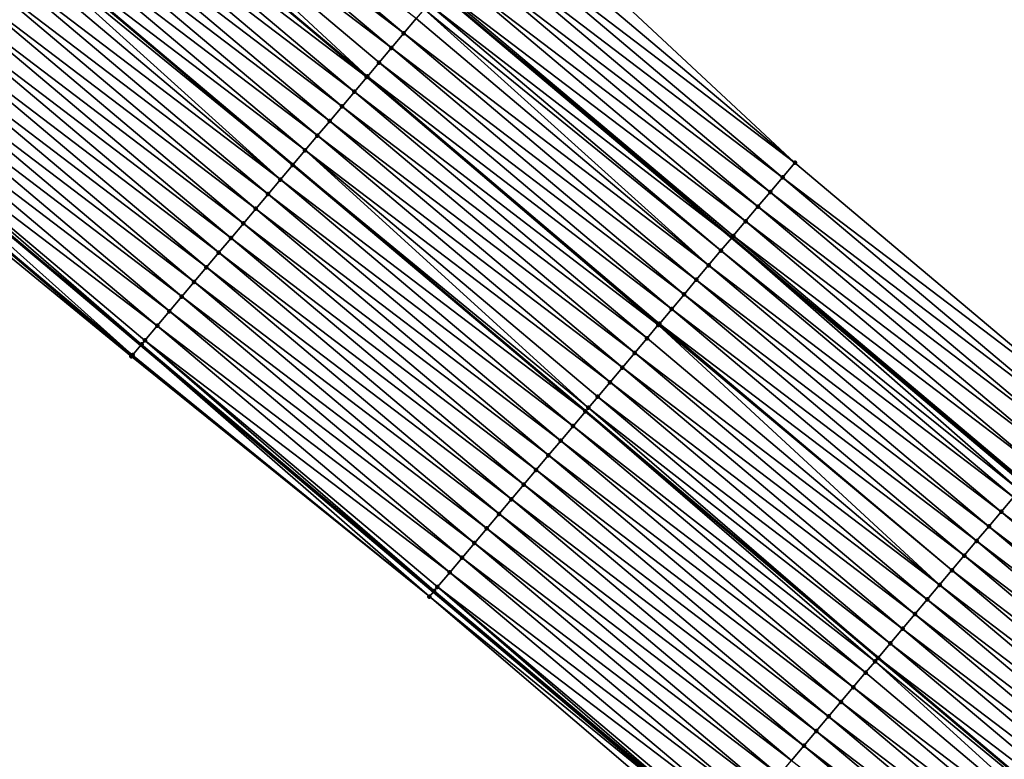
# Model space of a CAD drawing. Header units: feet. Extents: x 2017424 to 2024169, y 808042 to 818730.
# Tile 136 of 256: x 2017495 to 2017546, y 818621 to 818659. Entities that reach past the tile are written whole.
import ezdxf

# ---------------------------------------------------------------- set-up
doc = ezdxf.new("R2010")
doc.units = ezdxf.units.FT
doc.header["$MEASUREMENT"] = 0
for name, color, linetype, lineweight in [('EP_Travel Lane', 172, 'Continuous', 53), ('NB-Road Shots', 141, 'Continuous', 100), ('NB-Road X-Section', 40, 'Continuous', 13), ('STRIPING', 60, 'Continuous', 53)]:
    doc.layers.add(name, color=color, linetype=linetype, lineweight=lineweight)
doc.layers.add('I-77-MM15-17_NB-Surface-BORDER', color=7, linetype='Continuous')
doc.layers.add('I-77-MM15-17_NB-Surface-TIN', color=7, linetype='Continuous')

msp = doc.modelspace()

# ---------------------------------------------------------------- linework, layer by layer
at = {"layer": 'EP_Travel Lane'}
for points in [[(2017440.28000329, 818725.1479041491, 277.9805502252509), (2017455.577603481, 818712.2636659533, 277.8198788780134), (2017470.874392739, 818699.3801107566, 277.6668318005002), (2017486.171445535, 818686.4963335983, 277.5714913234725), (2017501.46846998, 818673.6125803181, 277.4699257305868), (2017516.765482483, 818660.7288370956, 277.3657525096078), (2017532.062565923, 818647.845034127, 277.2771165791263), (2017547.359608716, 818634.9612653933, 277.1795752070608), (2017562.656499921, 818622.0776243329, 277.0488600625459), (2017577.941978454, 818609.2084627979, 276.896941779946), (2017593.257417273, 818596.3471851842, 276.7392311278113), (2017608.57280419, 818583.4859511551, 276.5729380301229), (2017623.888085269, 818570.6248060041, 276.3891123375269), (2017639.203366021, 818557.7636611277, 276.2052325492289), (2017654.518698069, 818544.9024731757, 276.0298521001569), (2017669.834142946, 818532.0411904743, 275.8731466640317), (2017685.149726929, 818519.1797909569, 275.7394685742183), (2017700.465358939, 818506.3183511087, 275.6137406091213), (2017715.780841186, 818493.4570370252, 275.4632255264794)], [(2017424.708446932, 818706.6688294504, 278.4128428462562), (2017440.001585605, 818693.77913903, 278.2689986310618), (2017455.294028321, 818680.8900351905, 278.158213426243), (2017470.586470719, 818668.0009316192, 278.0473499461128), (2017485.878978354, 818655.1117730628, 277.9508000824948), (2017501.171417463, 818642.2226722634, 277.8392320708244), (2017516.46393018, 818629.333509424, 277.7437765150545), (2017531.756304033, 818616.4444636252, 277.6179167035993), (2017547.048631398, 818603.5554570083, 277.4818524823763), (2017562.364146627, 818590.6528022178, 277.3291019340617), (2017577.679577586, 818577.7915311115, 277.1701032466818), (2017592.994850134, 818564.930393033, 276.9848655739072), (2017608.310211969, 818552.0691799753, 276.8144254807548), (2017623.625736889, 818539.2078299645, 276.6709841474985), (2017638.940979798, 818526.346716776, 276.4808451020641), (2017654.256575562, 818513.4853072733, 276.3491264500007), (2017669.572152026, 818500.623913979, 276.2142146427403), (2017684.887690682, 818487.7625524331, 276.0730450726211)]]:
    msp.add_polyline3d(points, dxfattribs=at)
at = {"layer": 'I-77-MM15-17_NB-Surface-BORDER', "color": 3, "linetype": 'Continuous', "lineweight": -3}
for points in [[(2017546.465290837, 818602.8634015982, 277.4757587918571), (2017531.45807307, 818616.090658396, 277.6141708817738), (2017516.25402761, 818629.084478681, 277.7426062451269), (2017500.678851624, 818641.6382922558, 277.8358836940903), (2017485.208684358, 818654.3165900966, 277.9404487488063), (2017469.922020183, 818667.2126545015, 278.0399330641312)], [(2017520.714132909, 818665.4161369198, 277.1096398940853), (2017535.362327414, 818651.7622159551, 277.0464139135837), (2017550.654662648, 818638.8732021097, 276.9121516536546)]]:
    msp.add_polyline3d(points, dxfattribs=at)
at = {"layer": 'I-77-MM15-17_NB-Surface-TIN', "color": 128, "linetype": 'Continuous', "lineweight": -3}
for points in [[(2017514.915462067, 818658.5331564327, 277.4413322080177), (2017499.622970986, 818671.422301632, 277.5414598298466), (2017498.97863305, 818670.6575607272, 277.5692962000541)], [(2017514.915462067, 818658.5331564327, 277.4413322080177), (2017515.559821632, 818659.2978791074, 277.4182326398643), (2017499.622970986, 818671.422301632, 277.5414598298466)], [(2017514.271126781, 818657.7684132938, 277.4697493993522), (2017498.97863305, 818670.6575607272, 277.5692962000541), (2017498.334300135, 818669.8928155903, 277.598232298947)], [(2017514.271126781, 818657.7684132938, 277.4697493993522), (2017514.915462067, 818658.5331564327, 277.4413322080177), (2017498.97863305, 818670.6575607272, 277.5692962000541)], [(2017513.014268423, 818656.2766948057, 277.5240171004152), (2017498.334300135, 818669.8928155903, 277.598232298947), (2017497.689951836, 818669.1280834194, 277.6237991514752)], [(2017513.014268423, 818656.2766948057, 277.5240171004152), (2017513.62679438, 818657.0036677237, 277.4987983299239), (2017498.334300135, 818669.8928155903, 277.598232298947)], [(2017513.62679438, 818657.0036677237, 277.4987983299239), (2017514.271126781, 818657.7684132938, 277.4697493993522), (2017498.334300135, 818669.8928155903, 277.598232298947)], [(2017512.982449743, 818656.2389324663, 277.5251675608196), (2017497.689951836, 818669.1280834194, 277.6237991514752), (2017497.045574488, 818668.3633757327, 277.6430038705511)], [(2017512.982449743, 818656.2389324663, 277.5251675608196), (2017513.014268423, 818656.2766948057, 277.5240171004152), (2017497.689951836, 818669.1280834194, 277.6237991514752)], [(2017512.338076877, 818655.4742210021, 277.5453541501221), (2017497.045574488, 818668.3633757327, 277.6430038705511), (2017496.401176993, 818667.5986850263, 277.6577962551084)], [(2017512.338076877, 818655.4742210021, 277.5453541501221), (2017512.982449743, 818656.2389324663, 277.5251675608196), (2017497.045574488, 818668.3633757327, 277.6430038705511)], [(2017511.693685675, 818654.7095249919, 277.5615249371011), (2017496.401176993, 818667.5986850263, 277.6577962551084), (2017495.756781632, 818666.8339925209, 277.6730560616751)], [(2017511.693685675, 818654.7095249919, 277.5615249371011), (2017512.338076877, 818655.4742210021, 277.5453541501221), (2017496.401176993, 818667.5986850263, 277.6577962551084)], [(2017511.049296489, 818653.944827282, 277.5781374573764), (2017495.756781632, 818666.8339925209, 277.6730560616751), (2017495.112422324, 818666.0692696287, 277.6962118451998)], [(2017511.049296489, 818653.944827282, 277.5781374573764), (2017511.693685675, 818654.7095249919, 277.5615249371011), (2017495.756781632, 818666.8339925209, 277.6730560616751)], [(2017510.404947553, 818653.1800956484, 277.6035650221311), (2017495.112422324, 818666.0692696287, 277.6962118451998), (2017494.468078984, 818665.3045332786, 277.7228647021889)], [(2017510.404947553, 818653.1800956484, 277.6035650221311), (2017511.049296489, 818653.944827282, 277.5781374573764), (2017495.112422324, 818666.0692696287, 277.6962118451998)], [(2017509.760605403, 818652.4153582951, 277.6304788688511), (2017494.468078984, 818665.3045332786, 277.7228647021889), (2017493.831157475, 818664.5486632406, 277.7429788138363)], [(2017509.760605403, 818652.4153582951, 277.6304788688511), (2017510.404947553, 818653.1800956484, 277.6035650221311), (2017494.468078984, 818665.3045332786, 277.7228647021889)], [(2017535.362327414, 818651.7622159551, 277.0464139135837), (2017520.714132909, 818665.4161369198, 277.1096398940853), (2017520.069781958, 818664.6514069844, 277.1346261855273)], [(2017508.471810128, 818650.8859771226, 277.6600017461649), (2017493.620831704, 818664.2990824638, 277.7469804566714), (2017493.179293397, 818663.7751439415, 277.7545085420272)], [(2017509.11622824, 818651.6506504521, 277.6497244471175), (2017493.823706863, 818664.5398211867, 277.7432141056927), (2017493.620831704, 818664.2990824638, 277.7469804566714)], [(2017508.471810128, 818650.8859771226, 277.6600017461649), (2017509.11622824, 818651.6506504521, 277.6497244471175), (2017493.620831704, 818664.2990824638, 277.7469804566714)], [(2017493.823706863, 818664.5398211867, 277.7432141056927), (2017509.123678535, 818651.6594920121, 277.6495019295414), (2017493.831157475, 818664.5486632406, 277.7429788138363)], [(2017509.11622824, 818651.6506504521, 277.6497244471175), (2017509.123678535, 818651.6594920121, 277.6495019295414), (2017493.823706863, 818664.5398211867, 277.7432141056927)], [(2017509.760605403, 818652.4153582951, 277.6304788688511), (2017493.831157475, 818664.5486632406, 277.7429788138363), (2017509.123678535, 818651.6594920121, 277.6495019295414)], [(2017535.362327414, 818651.7622159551, 277.0464139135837), (2017520.069781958, 818664.6514069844, 277.1346261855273), (2017519.425452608, 818663.8866588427, 277.1643433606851)], [(2017508.471810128, 818650.8859771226, 277.6600017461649), (2017493.179293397, 818663.7751439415, 277.7545085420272), (2017492.534912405, 818663.0104393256, 277.7729153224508)], [(2017534.718015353, 818650.9974532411, 277.0799173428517), (2017519.425452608, 818663.8866588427, 277.1643433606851), (2017518.781126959, 818663.1219075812, 277.1948711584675)], [(2017534.718015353, 818650.9974532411, 277.0799173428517), (2017535.362327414, 818651.7622159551, 277.0464139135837), (2017519.425452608, 818663.8866588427, 277.1643433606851)], [(2017507.827425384, 818650.1212756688, 277.6775870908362), (2017492.534912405, 818663.0104393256, 277.7729153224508), (2017491.890525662, 818662.2457395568, 277.7900624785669)], [(2017507.827425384, 818650.1212756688, 277.6775870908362), (2017508.471810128, 818650.8859771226, 277.6600017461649), (2017492.534912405, 818663.0104393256, 277.7729153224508)], [(2017534.073730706, 818650.2326674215, 277.1194248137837), (2017518.781126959, 818663.1219075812, 277.1948711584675), (2017518.136863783, 818662.3571036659, 277.2390810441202)], [(2017534.073730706, 818650.2326674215, 277.1194248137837), (2017534.718015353, 818650.9974532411, 277.0799173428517), (2017518.781126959, 818663.1219075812, 277.1948711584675)], [(2017507.183030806, 818649.3565825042, 277.6930185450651), (2017491.890525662, 818662.2457395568, 277.7900624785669), (2017491.246162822, 818661.4810196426, 277.81244449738)], [(2017507.183030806, 818649.3565825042, 277.6930185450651), (2017507.827425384, 818650.1212756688, 277.6775870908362), (2017491.890525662, 818662.2457395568, 277.7900624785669)], [(2017533.429484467, 818649.4678492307, 277.1673438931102), (2017518.136863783, 818662.3571036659, 277.2390810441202), (2017517.492660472, 818661.5922492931, 277.296402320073)], [(2017533.429484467, 818649.4678492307, 277.1673438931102), (2017534.073730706, 818650.2326674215, 277.1194248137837), (2017518.136863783, 818662.3571036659, 277.2390810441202)], [(2017532.785268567, 818648.703005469, 277.2219075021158), (2017517.492660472, 818661.5922492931, 277.296402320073), (2017516.848485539, 818660.8273710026, 277.359938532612)], [(2017532.785268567, 818648.703005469, 277.2219075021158), (2017533.429484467, 818649.4678492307, 277.1673438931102), (2017517.492660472, 818661.5922492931, 277.296402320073)], [(2017506.538660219, 818648.5918691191, 277.7137042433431), (2017491.246162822, 818661.4810196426, 277.81244449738), (2017490.601808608, 818660.7162924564, 277.8367160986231)], [(2017506.538660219, 818648.5918691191, 277.7137042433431), (2017507.183030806, 818649.3565825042, 277.6930185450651), (2017491.246162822, 818661.4810196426, 277.81244449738)], [(2017505.894300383, 818647.8271466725, 277.736744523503), (2017490.601808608, 818660.7162924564, 277.8367160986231), (2017489.957441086, 818659.9515764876, 277.858072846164)], [(2017505.894300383, 818647.8271466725, 277.736744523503), (2017506.538660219, 818648.5918691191, 277.7137042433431), (2017490.601808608, 818660.7162924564, 277.8367160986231)], [(2017516.204226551, 818660.0625635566, 277.4050658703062), (2017532.062565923, 818647.845034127, 277.2771165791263), (2017516.765482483, 818660.7288370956, 277.3657525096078)], [(2017532.141036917, 818647.9381749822, 277.2730217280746), (2017516.848485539, 818660.8273710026, 277.359938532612), (2017516.765482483, 818660.7288370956, 277.3657525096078)], [(2017532.141036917, 818647.9381749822, 277.2730217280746), (2017516.765482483, 818660.7288370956, 277.3657525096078), (2017532.062565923, 818647.845034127, 277.2771165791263)], [(2017532.141036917, 818647.9381749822, 277.2730217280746), (2017532.785268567, 818648.703005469, 277.2219075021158), (2017516.848485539, 818660.8273710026, 277.359938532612)], [(2017531.496725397, 818647.1734118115, 277.306643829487), (2017516.204226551, 818660.0625635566, 277.4050658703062), (2017515.982337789, 818659.7992553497, 277.409971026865)], [(2017531.496725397, 818647.1734118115, 277.306643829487), (2017532.062565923, 818647.845034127, 277.2771165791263), (2017516.204226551, 818660.0625635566, 277.4050658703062)], [(2017505.249939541, 818647.0624250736, 277.7595646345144), (2017489.957441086, 818659.9515764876, 277.858072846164), (2017489.313053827, 818659.1868771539, 277.8751070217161)], [(2017505.249939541, 818647.0624250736, 277.7595646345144), (2017505.894300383, 818647.8271466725, 277.736744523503), (2017489.957441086, 818659.9515764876, 277.858072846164)], [(2017530.85234643, 818646.4087054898, 277.3254938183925), (2017515.982337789, 818659.7992553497, 277.409971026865), (2017515.559821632, 818659.2978791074, 277.4182326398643)], [(2017530.85234643, 818646.4087054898, 277.3254938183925), (2017531.496725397, 818647.1734118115, 277.306643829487), (2017515.982337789, 818659.7992553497, 277.409971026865)], [(2017504.605541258, 818646.2977350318, 277.7741845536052), (2017489.313053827, 818659.1868771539, 277.8751070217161), (2017488.668658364, 818658.4221847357, 277.8903442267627)], [(2017504.605541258, 818646.2977350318, 277.7741845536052), (2017505.249939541, 818647.0624250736, 277.7595646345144), (2017489.313053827, 818659.1868771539, 277.8751070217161)], [(2017530.85234643, 818646.4087054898, 277.3254938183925), (2017515.559821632, 818659.2978791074, 277.4182326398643), (2017514.915462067, 818658.5331564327, 277.4413322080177)], [(2017530.207983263, 818645.6439858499, 277.3478045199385), (2017514.915462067, 818658.5331564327, 277.4413322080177), (2017514.271126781, 818657.7684132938, 277.4697493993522)], [(2017530.207983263, 818645.6439858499, 277.3478045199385), (2017530.85234643, 818646.4087054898, 277.3254938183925), (2017514.915462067, 818658.5331564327, 277.4413322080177)], [(2017503.961132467, 818645.5330538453, 277.7865034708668), (2017488.668658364, 818658.4221847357, 277.8903442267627), (2017488.024239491, 818657.6575120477, 277.9004544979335)], [(2017503.961132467, 818645.5330538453, 277.7865034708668), (2017504.605541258, 818646.2977350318, 277.7741845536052), (2017488.668658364, 818658.4221847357, 277.8903442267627)], [(2017503.316725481, 818644.768371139, 277.7992173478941), (2017488.024239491, 818657.6575120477, 277.9004544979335), (2017487.379826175, 818656.8928346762, 277.9117818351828)], [(2017503.316725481, 818644.768371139, 277.7992173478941), (2017503.961132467, 818645.5330538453, 277.7865034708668), (2017488.024239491, 818657.6575120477, 277.9004544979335)], [(2017529.563641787, 818644.8792479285, 277.3748656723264), (2017514.271126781, 818657.7684132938, 277.4697493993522), (2017513.62679438, 818657.0036677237, 277.4987983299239)], [(2017529.563641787, 818644.8792479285, 277.3748656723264), (2017530.207983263, 818645.6439858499, 277.3478045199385), (2017514.271126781, 818657.7684132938, 277.4697493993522)], [(2017528.919305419, 818644.1145057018, 277.4030455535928), (2017513.62679438, 818657.0036677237, 277.4987983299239), (2017513.014268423, 818656.2766948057, 277.5240171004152)], [(2017528.919305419, 818644.1145057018, 277.4030455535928), (2017529.563641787, 818644.8792479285, 277.3748656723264), (2017513.62679438, 818657.0036677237, 277.4987983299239)], [(2017502.672310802, 818644.003694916, 277.8102464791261), (2017487.379826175, 818656.8928346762, 277.9117818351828), (2017486.735429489, 818656.1281432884, 277.9267512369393)], [(2017502.672310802, 818644.003694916, 277.8102464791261), (2017503.316725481, 818644.768371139, 277.7992173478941), (2017487.379826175, 818656.8928346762, 277.9117818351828)], [(2017502.027890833, 818643.2390231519, 277.8201170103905), (2017486.735429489, 818656.1281432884, 277.9267512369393), (2017486.091062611, 818655.3634267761, 277.9482492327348)], [(2017502.027890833, 818643.2390231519, 277.8201170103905), (2017502.672310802, 818644.003694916, 277.8102464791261), (2017486.735429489, 818656.1281432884, 277.9267512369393)], [(2017528.221425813, 818643.2862375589, 277.4311020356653), (2017512.982449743, 818656.2389324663, 277.5251675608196), (2017512.338076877, 818655.4742210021, 277.5453541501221)], [(2017528.274959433, 818643.3497715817, 277.4291189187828), (2017513.014268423, 818656.2766948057, 277.5240171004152), (2017512.982449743, 818656.2389324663, 277.5251675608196)], [(2017528.221425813, 818643.2862375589, 277.4311020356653), (2017528.274959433, 818643.3497715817, 277.4291189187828), (2017512.982449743, 818656.2389324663, 277.5251675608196)], [(2017528.274959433, 818643.3497715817, 277.4291189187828), (2017528.919305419, 818644.1145057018, 277.4030455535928), (2017513.014268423, 818656.2766948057, 277.5240171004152)], [(2017527.630588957, 818642.585058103, 277.4498286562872), (2017512.338076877, 818655.4742210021, 277.5453541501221), (2017511.693685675, 818654.7095249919, 277.5615249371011)], [(2017527.630588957, 818642.585058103, 277.4498286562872), (2017528.221425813, 818643.2862375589, 277.4311020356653), (2017512.338076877, 818655.4742210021, 277.5453541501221)], [(2017500.739034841, 818641.7096931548, 277.8363420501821), (2017485.823492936, 818655.045935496, 277.9514674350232), (2017485.44658858, 818654.598800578, 277.9462791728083)], [(2017485.823492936, 818655.045935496, 277.9514674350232), (2017501.171417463, 818642.2226722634, 277.8392320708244), (2017485.878978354, 818655.1117730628, 277.9508000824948)], [(2017500.739034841, 818641.7096931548, 277.8363420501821), (2017501.171417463, 818642.2226722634, 277.8392320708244), (2017485.823492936, 818655.045935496, 277.9514674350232)], [(2017501.209845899, 818642.2682637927, 277.8394889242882), (2017486.091062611, 818655.3634267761, 277.9482492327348), (2017485.878978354, 818655.1117730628, 277.9508000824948)], [(2017501.209845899, 818642.2682637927, 277.8394889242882), (2017485.878978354, 818655.1117730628, 277.9508000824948), (2017501.171417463, 818642.2226722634, 277.8392320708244)], [(2017501.209845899, 818642.2682637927, 277.8394889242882), (2017501.383506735, 818642.4743211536, 277.8378438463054), (2017486.091062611, 818655.3634267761, 277.9482492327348)], [(2017501.383506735, 818642.4743211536, 277.8378438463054), (2017502.027890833, 818643.2390231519, 277.8201170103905), (2017486.091062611, 818655.3634267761, 277.9482492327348)], [(2017500.678851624, 818641.6382922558, 277.8358836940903), (2017485.44658858, 818654.598800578, 277.9462791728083), (2017485.208684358, 818654.3165900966, 277.9404487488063)], [(2017500.678851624, 818641.6382922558, 277.8358836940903), (2017500.739034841, 818641.7096931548, 277.8363420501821), (2017485.44658858, 818654.598800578, 277.9462791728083)], [(2017526.986203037, 818641.8203576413, 277.4671559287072), (2017511.693685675, 818654.7095249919, 277.5615249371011), (2017511.049296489, 818653.944827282, 277.5781374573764)], [(2017526.986203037, 818641.8203576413, 277.4671559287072), (2017527.630588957, 818642.585058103, 277.4498286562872), (2017511.693685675, 818654.7095249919, 277.5615249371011)], [(2017526.341820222, 818641.0556545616, 277.4851634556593), (2017511.049296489, 818653.944827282, 277.5781374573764), (2017510.404947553, 818653.1800956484, 277.6035650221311)], [(2017526.341820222, 818641.0556545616, 277.4851634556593), (2017526.986203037, 818641.8203576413, 277.4671559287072), (2017511.049296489, 818653.944827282, 277.5781374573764)], [(2017525.697476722, 818640.290918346, 277.511781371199), (2017510.404947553, 818653.1800956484, 277.6035650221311), (2017509.760605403, 818652.4153582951, 277.6304788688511)], [(2017525.697476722, 818640.290918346, 277.511781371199), (2017526.341820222, 818641.0556545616, 277.4851634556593), (2017510.404947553, 818653.1800956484, 277.6035650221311)], [(2017524.570940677, 818638.9539308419, 277.5543483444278), (2017509.760605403, 818652.4153582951, 277.6304788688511), (2017509.123678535, 818651.6594920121, 277.6495019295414)], [(2017524.570940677, 818638.9539308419, 277.5543483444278), (2017525.0531509, 818639.526167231, 277.5422708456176), (2017509.760605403, 818652.4153582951, 277.6304788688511)], [(2017525.0531509, 818639.526167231, 277.5422708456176), (2017525.697476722, 818640.290918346, 277.511781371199), (2017509.760605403, 818652.4153582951, 277.6304788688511)], [(2017524.408751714, 818638.76147795, 277.5566927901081), (2017509.11622824, 818651.6506504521, 277.6497244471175), (2017508.471810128, 818650.8859771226, 277.6600017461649)], [(2017509.11622824, 818651.6506504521, 277.6497244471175), (2017524.416202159, 818638.7703186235, 277.5565850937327), (2017509.123678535, 818651.6594920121, 277.6495019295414)], [(2017524.408751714, 818638.76147795, 277.5566927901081), (2017524.416202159, 818638.7703186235, 277.5565850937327), (2017509.11622824, 818651.6506504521, 277.6497244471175)], [(2017524.570940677, 818638.9539308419, 277.5543483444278), (2017509.123678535, 818651.6594920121, 277.6495019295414), (2017524.416202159, 818638.7703186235, 277.5565850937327)], [(2017550.654662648, 818638.8732021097, 276.9121516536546), (2017535.362327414, 818651.7622159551, 277.0464139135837), (2017534.718015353, 818650.9974532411, 277.0799173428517)], [(2017523.764348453, 818637.9967921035, 277.5702223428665), (2017508.471810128, 818650.8859771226, 277.6600017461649), (2017507.827425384, 818650.1212756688, 277.6775870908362)], [(2017523.764348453, 818637.9967921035, 277.5702223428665), (2017524.408751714, 818638.76147795, 277.5566927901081), (2017508.471810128, 818650.8859771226, 277.6600017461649)], [(2017550.010395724, 818638.1084013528, 276.9555408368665), (2017534.718015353, 818650.9974532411, 277.0799173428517), (2017534.073730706, 818650.2326674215, 277.1194248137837)], [(2017550.010395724, 818638.1084013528, 276.9555408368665), (2017550.654662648, 818638.8732021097, 276.9121516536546), (2017534.718015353, 818650.9974532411, 277.0799173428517)], [(2017523.119958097, 818637.2320953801, 277.5865782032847), (2017507.827425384, 818650.1212756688, 277.6775870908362), (2017507.183030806, 818649.3565825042, 277.6930185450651)], [(2017523.119958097, 818637.2320953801, 277.5865782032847), (2017523.764348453, 818637.9967921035, 277.5702223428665), (2017507.827425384, 818650.1212756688, 277.6775870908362)], [(2017549.366150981, 818637.3435819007, 277.0037879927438), (2017534.073730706, 818650.2326674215, 277.1194248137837), (2017533.429484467, 818649.4678492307, 277.1673438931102)], [(2017549.366150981, 818637.3435819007, 277.0037879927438), (2017550.010395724, 818638.1084013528, 276.9555408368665), (2017534.073730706, 818650.2326674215, 277.1194248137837)], [(2017522.475559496, 818636.4674056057, 277.6011283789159), (2017507.183030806, 818649.3565825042, 277.6930185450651), (2017506.538660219, 818648.5918691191, 277.7137042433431)], [(2017522.475559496, 818636.4674056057, 277.6011283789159), (2017523.119958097, 818637.2320953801, 277.5865782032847), (2017507.183030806, 818649.3565825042, 277.6930185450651)], [(2017548.721949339, 818636.5787261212, 277.0614746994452), (2017533.429484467, 818649.4678492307, 277.1673438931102), (2017532.785268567, 818648.703005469, 277.2219075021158)], [(2017548.721949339, 818636.5787261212, 277.0614746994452), (2017549.366150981, 818637.3435819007, 277.0037879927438), (2017533.429484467, 818649.4678492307, 277.1673438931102)], [(2017521.831181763, 818635.7026982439, 277.6202486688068), (2017506.538660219, 818648.5918691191, 277.7137042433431), (2017505.894300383, 818647.8271466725, 277.736744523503)], [(2017521.831181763, 818635.7026982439, 277.6202486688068), (2017522.475559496, 818636.4674056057, 277.6011283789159), (2017506.538660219, 818648.5918691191, 277.7137042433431)], [(2017548.077768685, 818635.8138526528, 277.1237579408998), (2017532.785268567, 818648.703005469, 277.2219075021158), (2017532.141036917, 818647.9381749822, 277.2730217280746)], [(2017548.077768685, 818635.8138526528, 277.1237579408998), (2017548.721949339, 818636.5787261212, 277.0614746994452), (2017532.785268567, 818648.703005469, 277.2219075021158)], [(2017521.186831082, 818634.9379680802, 277.6452939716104), (2017505.894300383, 818647.8271466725, 277.736744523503), (2017505.249939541, 818647.0624250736, 277.7595646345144)], [(2017521.186831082, 818634.9379680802, 277.6452939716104), (2017521.831181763, 818635.7026982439, 277.6202486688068), (2017505.894300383, 818647.8271466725, 277.736744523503)], [(2017547.098357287, 818634.6511812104, 277.1924275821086), (2017532.062565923, 818647.845034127, 277.2771165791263), (2017531.496725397, 818647.1734118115, 277.306643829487)], [(2017547.4335419, 818635.0490180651, 277.1759380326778), (2017532.141036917, 818647.9381749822, 277.2730217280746), (2017532.062565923, 818647.845034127, 277.2771165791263)], [(2017547.4335419, 818635.0490180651, 277.1759380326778), (2017532.062565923, 818647.845034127, 277.2771165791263), (2017547.359608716, 818634.9612653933, 277.1795752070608)], [(2017547.098357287, 818634.6511812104, 277.1924275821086), (2017547.359608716, 818634.9612653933, 277.1795752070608), (2017532.062565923, 818647.845034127, 277.2771165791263)], [(2017547.4335419, 818635.0490180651, 277.1759380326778), (2017548.077768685, 818635.8138526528, 277.1237579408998), (2017532.141036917, 818647.9381749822, 277.2730217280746)], [(2017546.789195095, 818634.2842846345, 277.2018325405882), (2017531.496725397, 818647.1734118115, 277.306643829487), (2017530.85234643, 818646.4087054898, 277.3254938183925)], [(2017546.789195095, 818634.2842846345, 277.2018325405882), (2017547.098357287, 818634.6511812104, 277.1924275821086), (2017531.496725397, 818647.1734118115, 277.306643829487)], [(2017520.542468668, 818634.1732478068, 277.6677692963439), (2017505.249939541, 818647.0624250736, 277.7595646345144), (2017504.605541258, 818646.2977350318, 277.7741845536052)], [(2017520.542468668, 818634.1732478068, 277.6677692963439), (2017521.186831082, 818634.9379680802, 277.6452939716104), (2017505.249939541, 818647.0624250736, 277.7595646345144)], [(2017519.898061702, 818633.4085650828, 277.6804874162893), (2017504.605541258, 818646.2977350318, 277.7741845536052), (2017503.961132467, 818645.5330538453, 277.7865034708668)], [(2017519.898061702, 818633.4085650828, 277.6804874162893), (2017520.542468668, 818634.1732478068, 277.6677692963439), (2017504.605541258, 818646.2977350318, 277.7741845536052)], [(2017546.144806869, 818633.5195861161, 277.2186551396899), (2017530.85234643, 818646.4087054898, 277.3254938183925), (2017530.207983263, 818645.6439858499, 277.3478045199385)], [(2017546.144806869, 818633.5195861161, 277.2186551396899), (2017546.789195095, 818634.2842846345, 277.2018325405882), (2017530.85234643, 818646.4087054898, 277.3254938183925)], [(2017545.500444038, 818632.7548661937, 277.2410395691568), (2017530.207983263, 818645.6439858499, 277.3478045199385), (2017529.563641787, 818644.8792479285, 277.3748656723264)], [(2017545.500444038, 818632.7548661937, 277.2410395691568), (2017546.144806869, 818633.5195861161, 277.2186551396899), (2017530.207983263, 818645.6439858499, 277.3478045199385)], [(2017519.253644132, 818632.6438912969, 277.6908829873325), (2017503.961132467, 818645.5330538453, 277.7865034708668), (2017503.316725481, 818644.768371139, 277.7992173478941)], [(2017519.253644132, 818632.6438912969, 277.6908829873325), (2017519.898061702, 818633.4085650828, 277.6804874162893), (2017503.961132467, 818645.5330538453, 277.7865034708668)], [(2017518.609227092, 818631.8792170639, 277.7013948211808), (2017503.316725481, 818644.768371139, 277.7992173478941), (2017502.672310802, 818644.003694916, 277.8102464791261)], [(2017518.609227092, 818631.8792170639, 277.7013948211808), (2017519.253644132, 818632.6438912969, 277.6908829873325), (2017503.316725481, 818644.768371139, 277.7992173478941)], [(2017544.856092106, 818631.9901370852, 277.2658109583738), (2017529.563641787, 818644.8792479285, 277.3748656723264), (2017528.919305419, 818644.1145057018, 277.4030455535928)], [(2017544.856092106, 818631.9901370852, 277.2658109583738), (2017545.500444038, 818632.7548661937, 277.2410395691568), (2017529.563641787, 818644.8792479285, 277.3748656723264)], [(2017544.211750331, 818631.2253994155, 277.2928070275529), (2017528.919305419, 818644.1145057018, 277.4030455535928), (2017528.274959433, 818643.3497715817, 277.4291189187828)], [(2017544.211750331, 818631.2253994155, 277.2928070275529), (2017544.856092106, 818631.9901370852, 277.2658109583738), (2017528.919305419, 818644.1145057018, 277.4030455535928)], [(2017517.964822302, 818631.1145325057, 277.7145895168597), (2017502.672310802, 818644.003694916, 277.8102464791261), (2017502.027890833, 818643.2390231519, 277.8201170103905)], [(2017517.964822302, 818631.1145325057, 277.7145895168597), (2017518.609227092, 818631.8792170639, 277.7013948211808), (2017502.672310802, 818644.003694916, 277.8102464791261)], [(2017517.320421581, 818630.3498445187, 277.7286752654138), (2017502.027890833, 818643.2390231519, 277.8201170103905), (2017501.383506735, 818642.4743211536, 277.8378438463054)], [(2017517.320421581, 818630.3498445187, 277.7286752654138), (2017517.964822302, 818631.1145325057, 277.7145895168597), (2017502.027890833, 818643.2390231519, 277.8201170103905)], [(2017542.923020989, 818629.6959626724, 277.3367698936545), (2017528.221425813, 818643.2862375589, 277.4311020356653), (2017527.630588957, 818642.585058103, 277.4498286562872)], [(2017543.567397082, 818630.4606714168, 277.3172900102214), (2017528.274959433, 818643.3497715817, 277.4291189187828), (2017528.221425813, 818643.2862375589, 277.4311020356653)], [(2017542.923020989, 818629.6959626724, 277.3367698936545), (2017543.567397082, 818630.4606714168, 277.3172900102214), (2017528.221425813, 818643.2862375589, 277.4311020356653)], [(2017543.567397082, 818630.4606714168, 277.3172900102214), (2017544.211750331, 818631.2253994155, 277.2928070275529), (2017528.274959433, 818643.3497715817, 277.4291189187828)], [(2017542.923020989, 818629.6959626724, 277.3367698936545), (2017527.630588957, 818642.585058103, 277.4498286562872), (2017526.986203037, 818641.8203576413, 277.4671559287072)], [(2017516.25402761, 818629.084478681, 277.7426062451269), (2017501.171417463, 818642.2226722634, 277.8392320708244), (2017500.739034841, 818641.7096931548, 277.8363420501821)], [(2017501.209845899, 818642.2682637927, 277.8394889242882), (2017501.171417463, 818642.2226722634, 277.8392320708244), (2017516.46393018, 818629.333509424, 277.7437765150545)], [(2017516.25402761, 818629.084478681, 277.7426062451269), (2017516.46393018, 818629.333509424, 277.7437765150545), (2017501.171417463, 818642.2226722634, 277.8392320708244)], [(2017516.50562089, 818629.3829717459, 277.7440089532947), (2017501.383506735, 818642.4743211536, 277.8378438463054), (2017501.209845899, 818642.2682637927, 277.8394889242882)], [(2017516.50562089, 818629.3829717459, 277.7440089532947), (2017501.209845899, 818642.2682637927, 277.8394889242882), (2017516.46393018, 818629.333509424, 277.7437765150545)], [(2017516.50562089, 818629.3829717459, 277.7440089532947), (2017516.67602137, 818629.5851561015, 277.7428728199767), (2017501.383506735, 818642.4743211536, 277.8378438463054)], [(2017516.67602137, 818629.5851561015, 277.7428728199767), (2017517.320421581, 818630.3498445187, 277.7286752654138), (2017501.383506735, 818642.4743211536, 277.8378438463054)], [(2017516.25402761, 818629.084478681, 277.7426062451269), (2017500.739034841, 818641.7096931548, 277.8363420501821), (2017500.678851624, 818641.6382922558, 277.8358836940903)], [(2017542.278626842, 818628.9312691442, 277.3522957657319), (2017526.986203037, 818641.8203576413, 277.4671559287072), (2017526.341820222, 818641.0556545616, 277.4851634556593)], [(2017542.278626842, 818628.9312691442, 277.3522957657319), (2017542.923020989, 818629.6959626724, 277.3367698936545), (2017526.986203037, 818641.8203576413, 277.4671559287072)], [(2017541.634240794, 818628.1665687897, 277.3695954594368), (2017526.341820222, 818641.0556545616, 277.4851634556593), (2017525.697476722, 818640.290918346, 277.511781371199)], [(2017541.634240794, 818628.1665687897, 277.3695954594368), (2017542.278626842, 818628.9312691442, 277.3522957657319), (2017526.341820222, 818641.0556545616, 277.4851634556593)], [(2017540.989878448, 818627.4018484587, 277.3920860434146), (2017525.697476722, 818640.290918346, 277.511781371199), (2017525.0531509, 818639.526167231, 277.5422708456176)], [(2017540.989878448, 818627.4018484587, 277.3920860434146), (2017541.634240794, 818628.1665687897, 277.3695954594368), (2017525.697476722, 818640.290918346, 277.511781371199)], [(2017540.345533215, 818626.6371137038, 277.4183246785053), (2017525.0531509, 818639.526167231, 277.5422708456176), (2017524.570940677, 818638.9539308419, 277.5543483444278)], [(2017540.345533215, 818626.6371137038, 277.4183246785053), (2017540.989878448, 818627.4018484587, 277.3920860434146), (2017525.0531509, 818639.526167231, 277.5422708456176)], [(2017524.570940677, 818638.9539308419, 277.5543483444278), (2017524.416202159, 818638.7703186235, 277.5565850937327), (2017539.708606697, 818625.8812456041, 277.4375885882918)], [(2017540.345533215, 818626.6371137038, 277.4183246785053), (2017524.570940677, 818638.9539308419, 277.5543483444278), (2017539.708606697, 818625.8812456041, 277.4375885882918)], [(2017539.553111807, 818625.6967286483, 277.4406165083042), (2017524.408751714, 818638.76147795, 277.5566927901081), (2017523.764348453, 818637.9967921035, 277.5702223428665)], [(2017524.408751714, 818638.76147795, 277.5566927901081), (2017539.708606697, 818625.8812456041, 277.4375885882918), (2017524.416202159, 818638.7703186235, 277.5565850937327)], [(2017539.701157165, 818625.8724049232, 277.4378139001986), (2017539.708606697, 818625.8812456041, 277.4375885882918), (2017524.408751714, 818638.76147795, 277.5566927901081)], [(2017539.553111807, 818625.6967286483, 277.4406165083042), (2017539.701157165, 818625.8724049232, 277.4378139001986), (2017524.408751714, 818638.76147795, 277.5566927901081)], [(2017539.056752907, 818625.107719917, 277.4511253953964), (2017523.764348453, 818637.9967921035, 277.5702223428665), (2017523.119958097, 818637.2320953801, 277.5865782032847)], [(2017539.056752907, 818625.107719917, 277.4511253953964), (2017539.553111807, 818625.6967286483, 277.4406165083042), (2017523.764348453, 818637.9967921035, 277.5702223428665)], [(2017538.412367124, 818624.3430193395, 277.468483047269), (2017523.119958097, 818637.2320953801, 277.5865782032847), (2017522.475559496, 818636.4674056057, 277.6011283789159)], [(2017538.412367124, 818624.3430193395, 277.468483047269), (2017539.056752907, 818625.107719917, 277.4511253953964), (2017523.119958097, 818637.2320953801, 277.5865782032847)], [(2017537.767971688, 818623.5783268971, 277.4837268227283), (2017522.475559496, 818636.4674056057, 277.6011283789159), (2017521.831181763, 818635.7026982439, 277.6202486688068)], [(2017537.767971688, 818623.5783268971, 277.4837268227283), (2017538.412367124, 818624.3430193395, 277.468483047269), (2017522.475559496, 818636.4674056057, 277.6011283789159)], [(2017537.123600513, 818622.8136140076, 277.5042837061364), (2017521.831181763, 818635.7026982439, 277.6202486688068), (2017521.186831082, 818634.9379680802, 277.6452939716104)], [(2017537.123600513, 818622.8136140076, 277.5042837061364), (2017537.767971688, 818623.5783268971, 277.4837268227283), (2017521.831181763, 818635.7026982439, 277.6202486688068)], [(2017536.479241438, 818622.0488909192, 277.527490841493), (2017521.186831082, 818634.9379680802, 277.6452939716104), (2017520.542468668, 818634.1732478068, 277.6677692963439)], [(2017536.479241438, 818622.0488909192, 277.527490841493), (2017537.123600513, 818622.8136140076, 277.5042837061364), (2017521.186831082, 818634.9379680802, 277.6452939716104)], [(2017535.834853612, 818621.2841920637, 277.5444010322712), (2017520.542468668, 818634.1732478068, 277.6677692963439), (2017519.898061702, 818633.4085650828, 277.6804874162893)], [(2017535.834853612, 818621.2841920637, 277.5444010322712), (2017536.479241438, 818622.0488909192, 277.527490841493), (2017520.542468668, 818634.1732478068, 277.6677692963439)], [(2017562.081482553, 818621.3953110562, 277.0571230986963), (2017546.789195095, 818634.2842846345, 277.2018325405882), (2017546.144806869, 818633.5195861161, 277.2186551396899)], [(2017535.190464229, 818620.5194945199, 277.5609703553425), (2017519.898061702, 818633.4085650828, 277.6804874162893), (2017519.253644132, 818632.6438912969, 277.6908829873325)], [(2017535.190464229, 818620.5194945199, 277.5609703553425), (2017535.834853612, 818621.2841920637, 277.5444010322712), (2017519.898061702, 818633.4085650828, 277.6804874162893)], [(2017561.437098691, 818620.6306088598, 277.0749001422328), (2017546.144806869, 818633.5195861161, 277.2186551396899), (2017545.500444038, 818632.7548661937, 277.2410395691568)], [(2017561.437098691, 818620.6306088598, 277.0749001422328), (2017562.081482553, 818621.3953110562, 277.0571230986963), (2017546.144806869, 818633.5195861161, 277.2186551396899)], [(2017534.546050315, 818619.7548176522, 277.5721670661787), (2017519.253644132, 818632.6438912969, 277.6908829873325), (2017518.609227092, 818631.8792170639, 277.7013948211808)], [(2017534.546050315, 818619.7548176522, 277.5721670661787), (2017535.190464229, 818620.5194945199, 277.5609703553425), (2017519.253644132, 818632.6438912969, 277.6908829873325)], [(2017560.792730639, 818619.8658933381, 277.0961397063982), (2017545.500444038, 818632.7548661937, 277.2410395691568), (2017544.856092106, 818631.9901370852, 277.2658109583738)], [(2017560.792730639, 818619.8658933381, 277.0961397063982), (2017561.437098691, 818620.6306088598, 277.0749001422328), (2017545.500444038, 818632.7548661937, 277.2410395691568)], [(2017533.901619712, 818618.990154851, 277.5797085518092), (2017518.609227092, 818631.8792170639, 277.7013948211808), (2017517.964822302, 818631.1145325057, 277.7145895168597)], [(2017533.901619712, 818618.990154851, 277.5797085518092), (2017534.546050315, 818619.7548176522, 277.5721670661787), (2017518.609227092, 818631.8792170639, 277.7013948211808)], [(2017560.14837702, 818619.1011656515, 277.1205403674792), (2017544.856092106, 818631.9901370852, 277.2658109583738), (2017544.211750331, 818631.2253994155, 277.2928070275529)], [(2017560.14837702, 818619.1011656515, 277.1205403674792), (2017560.792730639, 818619.8658933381, 277.0961397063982), (2017544.856092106, 818631.9901370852, 277.2658109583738)], [(2017559.50403387, 818618.336429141, 277.1472338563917), (2017544.211750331, 818631.2253994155, 277.2928070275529), (2017543.567397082, 818630.4606714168, 277.3172900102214)], [(2017559.50403387, 818618.336429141, 277.1472338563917), (2017560.14837702, 818619.1011656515, 277.1205403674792), (2017544.211750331, 818631.2253994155, 277.2928070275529)], [(2017533.257191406, 818618.2254901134, 277.5877532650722), (2017517.964822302, 818631.1145325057, 277.7145895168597), (2017517.320421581, 818630.3498445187, 277.7286752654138)], [(2017533.257191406, 818618.2254901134, 277.5877532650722), (2017533.901619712, 818618.990154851, 277.5797085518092), (2017517.964822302, 818631.1145325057, 277.7145895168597)], [(2017532.61278563, 818617.4608063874, 277.6007320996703), (2017517.320421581, 818630.3498445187, 277.7286752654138), (2017516.67602137, 818629.5851561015, 277.7428728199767)], [(2017532.61278563, 818617.4608063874, 277.6007320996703), (2017533.257191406, 818618.2254901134, 277.5877532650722), (2017517.320421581, 818630.3498445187, 277.7286752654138)], [(2017558.85967375, 818617.5717069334, 277.1702107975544), (2017543.567397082, 818630.4606714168, 277.3172900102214), (2017542.923020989, 818629.6959626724, 277.3367698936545)], [(2017558.85967375, 818617.5717069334, 277.1702107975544), (2017559.50403387, 818618.336429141, 277.1472338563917), (2017543.567397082, 818630.4606714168, 277.3172900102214)], [(2017558.215290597, 818616.8070041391, 277.18814314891), (2017542.923020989, 818629.6959626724, 277.3367698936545), (2017542.278626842, 818628.9312691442, 277.3522957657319)], [(2017558.215290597, 818616.8070041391, 277.18814314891), (2017558.85967375, 818617.5717069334, 277.1702107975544), (2017542.923020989, 818629.6959626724, 277.3367698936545)], [(2017516.25402761, 818629.084478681, 277.7426062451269), (2017531.756304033, 818616.4444636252, 277.6179167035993), (2017516.46393018, 818629.333509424, 277.7437765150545)], [(2017516.50562089, 818629.3829717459, 277.7440089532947), (2017516.46393018, 818629.333509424, 277.7437765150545), (2017531.756304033, 818616.4444636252, 277.6179167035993)], [(2017531.813776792, 818616.5126462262, 277.618638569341), (2017516.67602137, 818629.5851561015, 277.7428728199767), (2017516.50562089, 818629.3829717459, 277.7440089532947)], [(2017531.813776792, 818616.5126462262, 277.618638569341), (2017516.50562089, 818629.3829717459, 277.7440089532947), (2017531.756304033, 818616.4444636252, 277.6179167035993)], [(2017531.813776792, 818616.5126462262, 277.618638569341), (2017531.968397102, 818616.6961081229, 277.6174887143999), (2017516.67602137, 818629.5851561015, 277.7428728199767)], [(2017531.968397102, 818616.6961081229, 277.6174887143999), (2017532.61278563, 818617.4608063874, 277.6007320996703), (2017516.67602137, 818629.5851561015, 277.7428728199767)], [(2017531.45807307, 818616.090658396, 277.6141708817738), (2017531.756304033, 818616.4444636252, 277.6179167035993), (2017516.25402761, 818629.084478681, 277.7426062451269)], [(2017557.570901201, 818616.0423066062, 277.2047083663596), (2017542.278626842, 818628.9312691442, 277.3522957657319), (2017541.634240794, 818628.1665687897, 277.3695954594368)], [(2017557.570901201, 818616.0423066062, 277.2047083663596), (2017558.215290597, 818616.8070041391, 277.18814314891), (2017542.278626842, 818628.9312691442, 277.3522957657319)], [(2017556.926512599, 818615.2776084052, 277.2214471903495), (2017541.634240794, 818628.1665687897, 277.3695954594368), (2017540.989878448, 818627.4018484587, 277.3920860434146)], [(2017556.926512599, 818615.2776084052, 277.2214471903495), (2017557.570901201, 818616.0423066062, 277.2047083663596), (2017541.634240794, 818628.1665687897, 277.3695954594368)], [(2017556.28215187, 818614.5128867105, 277.2442908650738), (2017540.989878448, 818627.4018484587, 277.3920860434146), (2017540.345533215, 818626.6371137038, 277.4183246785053)], [(2017556.28215187, 818614.5128867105, 277.2442908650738), (2017556.926512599, 818615.2776084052, 277.2214471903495), (2017540.989878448, 818627.4018484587, 277.3920860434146)], [(2017555.63780518, 818613.7481531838, 277.2702090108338), (2017540.345533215, 818626.6371137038, 277.4183246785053), (2017539.708606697, 818625.8812456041, 277.4375885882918)], [(2017555.63780518, 818613.7481531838, 277.2702090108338), (2017556.28215187, 818614.5128867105, 277.2442908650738), (2017540.345533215, 818626.6371137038, 277.4183246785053)], [(2017554.349026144, 818612.2187583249, 277.3032857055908), (2017539.553111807, 818625.6967286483, 277.4406165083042), (2017539.056752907, 818625.107719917, 277.4511253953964)], [(2017554.99339132, 818612.983476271, 277.2814161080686), (2017539.701157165, 818625.8724049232, 277.4378139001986), (2017539.553111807, 818625.6967286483, 277.4406165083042)], [(2017554.349026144, 818612.2187583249, 277.3032857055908), (2017554.99339132, 818612.983476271, 277.2814161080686), (2017539.553111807, 818625.6967286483, 277.4406165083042)], [(2017539.701157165, 818625.8724049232, 277.4378139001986), (2017555.000840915, 818612.992316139, 277.2812865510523), (2017539.708606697, 818625.8812456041, 277.4375885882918)], [(2017554.99339132, 818612.983476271, 277.2814161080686), (2017555.000840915, 818612.992316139, 277.2812865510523), (2017539.701157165, 818625.8724049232, 277.4378139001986)], [(2017555.63780518, 818613.7481531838, 277.2702090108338), (2017539.708606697, 818625.8812456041, 277.4375885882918), (2017555.000840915, 818612.992316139, 277.2812865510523)], [(2017554.349026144, 818612.2187583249, 277.3032857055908), (2017539.056752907, 818625.107719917, 277.4511253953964), (2017538.412367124, 818624.3430193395, 277.468483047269)], [(2017553.704646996, 818611.4540521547, 277.3220953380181), (2017538.412367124, 818624.3430193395, 277.468483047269), (2017537.767971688, 818623.5783268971, 277.4837268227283)], [(2017553.704646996, 818611.4540521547, 277.3220953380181), (2017554.349026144, 818612.2187583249, 277.3032857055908), (2017538.412367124, 818624.3430193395, 277.468483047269)], [(2017553.060252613, 818610.6893588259, 277.3375680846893), (2017537.767971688, 818623.5783268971, 277.4837268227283), (2017537.123600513, 818622.8136140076, 277.5042837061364)], [(2017553.060252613, 818610.6893588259, 277.3375680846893), (2017553.704646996, 818611.4540521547, 277.3220953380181), (2017537.767971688, 818623.5783268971, 277.4837268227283)], [(2017552.415879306, 818609.9246477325, 277.3576569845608), (2017537.123600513, 818622.8136140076, 277.5042837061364), (2017536.479241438, 818622.0488909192, 277.527490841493)], [(2017552.415879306, 818609.9246477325, 277.3576569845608), (2017553.060252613, 818610.6893588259, 277.3375680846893), (2017537.123600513, 818622.8136140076, 277.5042837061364)], [(2017551.771518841, 818609.159925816, 277.3805582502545), (2017536.479241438, 818622.0488909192, 277.527490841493), (2017535.834853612, 818621.2841920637, 277.5444010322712)], [(2017551.771518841, 818609.159925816, 277.3805582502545), (2017552.415879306, 818609.9246477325, 277.3576569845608), (2017536.479241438, 818622.0488909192, 277.527490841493)], [(2017551.127147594, 818608.3952129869, 277.4010981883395), (2017535.834853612, 818621.2841920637, 277.5444010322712), (2017535.190464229, 818620.5194945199, 277.5609703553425)], [(2017551.127147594, 818608.3952129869, 277.4010981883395), (2017551.771518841, 818609.159925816, 277.3805582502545), (2017535.834853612, 818621.2841920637, 277.5444010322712)]]:
    msp.add_3dface(points, dxfattribs=at)
at = {"layer": 'NB-Road Shots', "lineweight": 100}
for p in [(2017514.915462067, 818658.5331564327, 277.4413322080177), (2017514.271126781, 818657.7684132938, 277.4697493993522), (2017513.62679438, 818657.0036677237, 277.4987983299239), (2017512.982449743, 818656.2389324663, 277.5251675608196), (2017513.014268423, 818656.2766948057, 277.5240171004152), (2017512.338076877, 818655.4742210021, 277.5453541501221), (2017511.693685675, 818654.7095249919, 277.5615249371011), (2017511.049296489, 818653.944827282, 277.5781374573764), (2017510.404947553, 818653.1800956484, 277.6035650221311), (2017509.760605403, 818652.4153582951, 277.6304788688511), (2017509.11622824, 818651.6506504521, 277.6497244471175), (2017535.362327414, 818651.7622159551, 277.0464139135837), (2017508.471810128, 818650.8859771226, 277.6600017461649), (2017534.718015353, 818650.9974532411, 277.0799173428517), (2017507.827425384, 818650.1212756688, 277.6775870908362), (2017534.073730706, 818650.2326674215, 277.1194248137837), (2017507.183030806, 818649.3565825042, 277.6930185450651), (2017533.429484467, 818649.4678492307, 277.1673438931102), (2017506.538660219, 818648.5918691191, 277.7137042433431), (2017532.785268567, 818648.703005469, 277.2219075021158), (2017505.894300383, 818647.8271466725, 277.736744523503), (2017532.141036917, 818647.9381749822, 277.2730217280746), (2017531.496725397, 818647.1734118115, 277.306643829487), (2017505.249939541, 818647.0624250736, 277.7595646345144), (2017504.605541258, 818646.2977350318, 277.7741845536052), (2017530.85234643, 818646.4087054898, 277.3254938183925), (2017530.207983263, 818645.6439858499, 277.3478045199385), (2017503.961132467, 818645.5330538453, 277.7865034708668), (2017503.316725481, 818644.768371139, 277.7992173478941), (2017529.563641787, 818644.8792479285, 277.3748656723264), (2017528.919305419, 818644.1145057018, 277.4030455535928), (2017502.672310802, 818644.003694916, 277.8102464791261), (2017502.027890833, 818643.2390231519, 277.8201170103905), (2017528.221425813, 818643.2862375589, 277.4311020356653), (2017528.274959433, 818643.3497715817, 277.4291189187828), (2017527.630588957, 818642.585058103, 277.4498286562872), (2017501.209845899, 818642.2682637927, 277.8394889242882), (2017501.383506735, 818642.4743211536, 277.8378438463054), (2017500.678851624, 818641.6382922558, 277.8358836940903), (2017500.739034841, 818641.7096931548, 277.8363420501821), (2017526.986203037, 818641.8203576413, 277.4671559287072), (2017526.341820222, 818641.0556545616, 277.4851634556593), (2017525.697476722, 818640.290918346, 277.511781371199), (2017525.0531509, 818639.526167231, 277.5422708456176), (2017524.570940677, 818638.9539308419, 277.5543483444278), (2017524.408751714, 818638.76147795, 277.5566927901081), (2017523.764348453, 818637.9967921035, 277.5702223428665), (2017523.119958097, 818637.2320953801, 277.5865782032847), (2017522.475559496, 818636.4674056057, 277.6011283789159), (2017521.831181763, 818635.7026982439, 277.6202486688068), (2017521.186831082, 818634.9379680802, 277.6452939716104), (2017520.542468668, 818634.1732478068, 277.6677692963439), (2017519.898061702, 818633.4085650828, 277.6804874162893), (2017546.144806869, 818633.5195861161, 277.2186551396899), (2017519.253644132, 818632.6438912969, 277.6908829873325), (2017545.500444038, 818632.7548661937, 277.2410395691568), (2017518.609227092, 818631.8792170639, 277.7013948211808), (2017544.856092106, 818631.9901370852, 277.2658109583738), (2017544.211750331, 818631.2253994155, 277.2928070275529), (2017517.964822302, 818631.1145325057, 277.7145895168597), (2017517.320421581, 818630.3498445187, 277.7286752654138), (2017543.567397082, 818630.4606714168, 277.3172900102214), (2017542.923020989, 818629.6959626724, 277.3367698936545), (2017516.50562089, 818629.3829717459, 277.7440089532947), (2017516.67602137, 818629.5851561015, 277.7428728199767), (2017516.25402761, 818629.084478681, 277.7426062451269), (2017542.278626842, 818628.9312691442, 277.3522957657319), (2017541.634240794, 818628.1665687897, 277.3695954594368), (2017540.989878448, 818627.4018484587, 277.3920860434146), (2017540.345533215, 818626.6371137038, 277.4183246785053), (2017539.553111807, 818625.6967286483, 277.4406165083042), (2017539.701157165, 818625.8724049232, 277.4378139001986), (2017539.056752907, 818625.107719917, 277.4511253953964), (2017538.412367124, 818624.3430193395, 277.468483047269), (2017537.767971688, 818623.5783268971, 277.4837268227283), (2017537.123600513, 818622.8136140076, 277.5042837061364), (2017536.479241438, 818622.0488909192, 277.527490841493), (2017535.834853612, 818621.2841920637, 277.5444010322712)]:
    msp.add_point(p, dxfattribs=at)
at = {"layer": 'NB-Road X-Section', "extrusion": (-0.7646201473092, 0.6444535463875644, 0.005971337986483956), "elevation": -1015023.500190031, "flags": 128}
msp.add_lwpolyline([(-1926200.791675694, 6338.35788304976), (-1926199.791675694, 6338.383809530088), (-1926198.791675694, 6338.416685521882), (-1926197.791675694, 6338.459062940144), (-1926196.791675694, 6338.506483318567), (-1926195.791675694, 6338.562613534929), (-1926194.791675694, 6338.625281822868), (-1926193.887519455, 6338.665450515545), (-1926193.791675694, 6338.667573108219), (-1926192.791675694, 6338.680593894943), (-1926191.791675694, 6338.702853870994), (-1926190.791675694, 6338.730690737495), (-1926189.791675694, 6338.759627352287), (-1926188.791675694, 6338.785194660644), (-1926187.791675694, 6338.804399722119), (-1926186.791675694, 6338.819192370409), (-1926185.791675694, 6338.834452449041), (-1926184.791675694, 6338.857608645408), (-1926183.791675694, 6338.884261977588), (-1926182.791675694, 6338.904611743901), (-1926182.476852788, 6338.908378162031), (-1926181.791675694, 6338.915906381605), (-1926180.791675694, 6338.934313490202), (-1926179.791675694, 6338.95146095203), (-1926178.791675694, 6338.97384336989), (-1926177.791675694, 6338.998115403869), (-1926176.791675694, 6339.019472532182), (-1926175.791675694, 6339.036507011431), (-1926174.791675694, 6339.051744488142), (-1926173.791675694, 6339.061854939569), (-1926172.791675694, 6339.073182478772), (-1926171.791675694, 6339.088152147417), (-1926170.791675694, 6339.109650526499), (-1926170.376471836, 6339.112868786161), (-1926169.791675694, 6339.107680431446), (-1926169.422567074, 6339.101849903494)], dxfattribs=at)
at = {"layer": 'NB-Road X-Section', "extrusion": (-0.7646201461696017, 0.6444535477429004, 0.005971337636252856), "elevation": -1015043.496781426, "flags": 128}
msp.add_lwpolyline([(-1926200.793473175, 6338.390079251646), (-1926199.793473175, 6338.415065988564), (-1926198.793473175, 6338.444783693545), (-1926197.793473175, 6338.475312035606), (-1926196.793473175, 6338.519522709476), (-1926195.793473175, 6338.576845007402), (-1926194.793473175, 6338.640382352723), (-1926193.793473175, 6338.685510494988), (-1926193.449139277, 6338.690415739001), (-1926192.793473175, 6338.698677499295), (-1926191.793473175, 6338.721777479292), (-1926190.793473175, 6338.750195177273), (-1926189.793473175, 6338.779244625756), (-1926188.842853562, 6338.804463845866), (-1926188.793473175, 6338.805614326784), (-1926187.793473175, 6338.825801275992), (-1926186.793473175, 6338.84197235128), (-1926185.793473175, 6338.858585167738), (-1926184.793473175, 6338.884013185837), (-1926183.793473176, 6338.910927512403), (-1926182.793473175, 6338.930173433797), (-1926181.793473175, 6338.940450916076), (-1926180.793473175, 6338.958036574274), (-1926179.793473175, 6338.973468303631), (-1926178.793473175, 6338.994154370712), (-1926177.793473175, 6339.017195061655), (-1926176.793473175, 6339.040015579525), (-1926175.793473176, 6339.054635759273), (-1926174.793473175, 6339.066954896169), (-1926173.793473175, 6339.079668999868), (-1926172.793473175, 6339.090698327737), (-1926171.793473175, 6339.100569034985), (-1926170.793473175, 6339.118296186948), (-1926170.523996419, 6339.119941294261), (-1926169.793473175, 6339.116794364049), (-1926169.700091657, 6339.116335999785)], dxfattribs=at)
at = {"layer": 'NB-Road X-Section', "extrusion": (-0.7646201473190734, 0.6444535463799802, 0.005971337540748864), "elevation": -1015063.500216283, "flags": 128}
msp.add_lwpolyline([(-1926199.791663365, 6338.446204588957), (-1926198.791663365, 6338.479708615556), (-1926197.791663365, 6338.519216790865), (-1926196.791663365, 6338.567136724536), (-1926195.791663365, 6338.621701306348), (-1926194.791663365, 6338.672816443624), (-1926193.791663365, 6338.706439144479), (-1926192.791663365, 6338.725289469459), (-1926191.791663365, 6338.747600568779), (-1926190.791663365, 6338.774662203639), (-1926189.791663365, 6338.802842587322), (-1926188.791663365, 6338.82891641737), (-1926188.708582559, 6338.830899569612), (-1926187.791663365, 6338.849626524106), (-1926186.791663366, 6338.866954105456), (-1926185.791663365, 6338.884961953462), (-1926184.791663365, 6338.91158034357), (-1926183.791663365, 6338.942070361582), (-1926183.043344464, 6338.954148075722), (-1926182.791663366, 6338.9564925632), (-1926181.791663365, 6338.970022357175), (-1926180.791663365, 6338.9863785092), (-1926179.791663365, 6339.000928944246), (-1926178.791663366, 6339.020049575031), (-1926177.791663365, 6339.045095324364), (-1926176.791663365, 6339.067571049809), (-1926175.791663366, 6339.080289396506), (-1926174.791663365, 6339.090685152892), (-1926173.791663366, 6339.101197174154), (-1926172.791663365, 6339.114392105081), (-1926171.791663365, 6339.128478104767), (-1926170.791663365, 6339.142675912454), (-1926170.527249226, 6339.14381206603), (-1926170.136868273, 6339.142409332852)], dxfattribs=at)
at = {"layer": 'NB-Road X-Section', "extrusion": (-0.7646201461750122, 0.6444535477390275, 0.005971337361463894), "elevation": -1015083.496795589, "flags": 128}
msp.add_lwpolyline([(-1926199.793466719, 6338.431166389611), (-1926198.793466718, 6338.474556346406), (-1926197.793466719, 6338.522804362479), (-1926196.793466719, 6338.580492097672), (-1926195.793466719, 6338.642776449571), (-1926194.793466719, 6338.694957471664), (-1926194.273252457, 6338.711447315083), (-1926193.793466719, 6338.720852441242), (-1926192.793466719, 6338.737675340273), (-1926191.793466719, 6338.760060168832), (-1926190.793466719, 6338.784831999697), (-1926189.793466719, 6338.811828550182), (-1926188.793466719, 6338.836311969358), (-1926187.793466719, 6338.855792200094), (-1926186.793466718, 6338.87131834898), (-1926185.793466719, 6338.888618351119), (-1926184.793466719, 6338.911109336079), (-1926183.793466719, 6338.937348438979), (-1926182.793466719, 6338.956838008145), (-1926182.563728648, 6338.959640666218), (-1926181.793466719, 6338.970149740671), (-1926180.793466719, 6338.987507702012), (-1926179.793466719, 6339.002751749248), (-1926178.793466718, 6339.023308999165), (-1926177.793466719, 6339.04651654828), (-1926176.793466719, 6339.063427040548), (-1926175.793466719, 6339.079996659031), (-1926174.793466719, 6339.091193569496), (-1926173.793466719, 6339.098735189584), (-1926172.793466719, 6339.106780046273), (-1926171.793466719, 6339.119759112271), (-1926170.793466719, 6339.13651602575), (-1926170.553538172, 6339.137665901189), (-1926170.001633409, 6339.133198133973)], dxfattribs=at)
at = {"layer": 'STRIPING'}
msp.add_polyline3d([(2017432.660718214, 818716.1056473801, 278.2244937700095), (2017447.95374627, 818703.2160488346, 278.0566959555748), (2017463.246096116, 818690.3270219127, 277.9257200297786), (2017478.538601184, 818677.4378641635, 277.828738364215), (2017493.831157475, 818664.5486632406, 277.7429788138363), (2017509.123678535, 818651.6594920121, 277.6495019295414), (2017524.416202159, 818638.7703186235, 277.5565850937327), (2017539.708606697, 818625.8812456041, 277.4375885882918), (2017555.000840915, 818612.992316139, 277.2812865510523), (2017570.299169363, 818600.1042248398, 277.145166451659), (2017585.614537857, 818587.2430062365, 276.9758200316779), (2017600.930009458, 818574.3817010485, 276.8235408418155), (2017616.245291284, 818561.5205552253, 276.6398469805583), (2017631.560706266, 818548.6592975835, 276.4781968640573), (2017646.876016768, 818535.7981276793, 276.2992487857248), (2017662.191441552, 818522.9368618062, 276.1392206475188), (2017677.506889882, 818510.075576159, 275.9830909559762), (2017692.822499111, 818497.2141553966, 275.8535978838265), (2017708.138058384, 818484.3527765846, 275.7158335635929)], dxfattribs=at)

doc.saveas('drawing.dxf')
